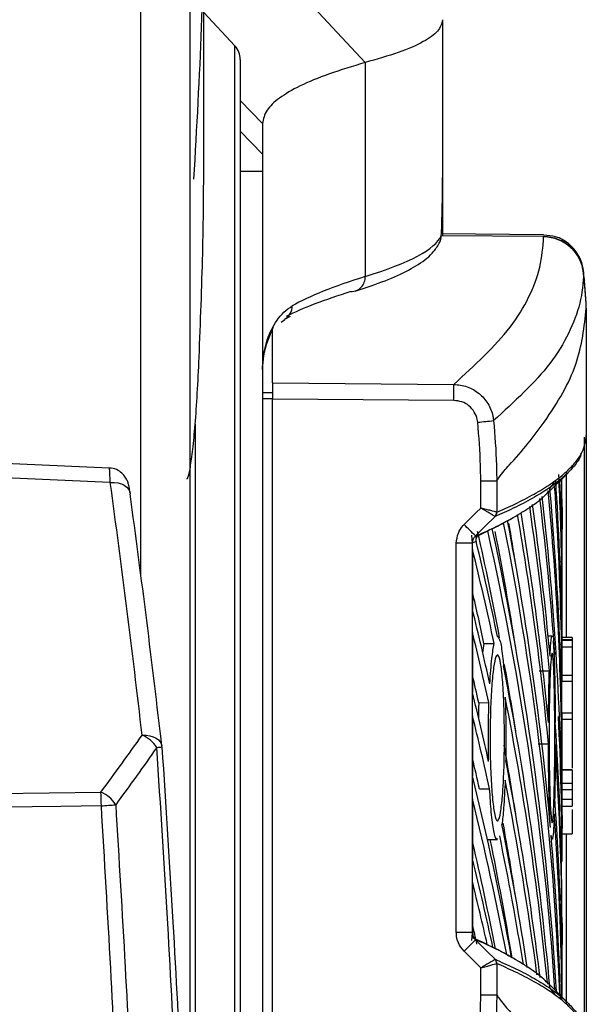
# Model space of a CAD drawing. Header units: millimetres. Extents: x 0 to 420, y 0 to 297.
# Tile 62 of 64: x 327.19 to 328.78, y 266.59 to 269.36. Entities that reach past the tile are written whole.
import ezdxf

# ---------------------------------------------------------------- set-up
doc = ezdxf.new("R2010")
doc.units = ezdxf.units.MM

msp = doc.modelspace()

# ---------------------------------------------------------------- linework, layer by layer
at = {"color": 7, "linetype": 'Continuous', "lineweight": 25}
for p, q in [((327.52802, 267.79363), (327.52802, 271.52652)), ((327.66526, 271.3844), (327.66526, 265.84668)), ((327.70508, 268.96392), (327.70508, 269.728)), ((327.95558, 269.45293), (328.15854, 269.23498)), ((327.79218, 269.28227), (327.70508, 269.37568)), ((328.37628, 269.35557), (328.37628, 268.91118)), ((327.79218, 266.30169), (327.79218, 269.28227)), ((327.80746, 269.24348), (327.80746, 266.29706)), ((328.15854, 269.23498), (328.15854, 268.63298)), ((327.80746, 269.12787), (327.87003, 269.0633)), ((327.87003, 269.0633), (327.87003, 268.97724)), ((327.80746, 269.04181), (327.87003, 268.97724)), ((327.87003, 268.92862), (327.80746, 268.92862)), ((327.87003, 268.92862), (327.87003, 266.26409)), ((328.37628, 268.91118), (328.37628, 268.74908)), ((328.66022, 268.74519), (328.37222, 268.74769)), ((328.66024, 268.75019), (328.37292, 268.7527)), ((328.66022, 268.74519), (328.66021, 268.74621)), ((328.66022, 268.74441), (328.66022, 268.74519)), ((328.77234, 268.6446), (328.77236, 268.64381)), ((328.78014, 268.54409), (328.78014, 268.54409)), ((328.78014, 268.54409), (328.78014, 268.18596)), ((327.92275, 268.50487), (327.93229, 268.51221)), ((327.93238, 268.51316), (327.94864, 268.52172)), ((327.89848, 268.33376), (327.89848, 268.48643)), ((327.89848, 268.33376), (327.89848, 268.28842)), ((327.89848, 268.33376), (328.40781, 268.32967)), ((327.89848, 268.30614), (327.87003, 268.30565)), ((327.89848, 268.28865), (327.87003, 268.28865)), ((328.40781, 268.28433), (327.89848, 268.28842)), ((327.89848, 266.38167), (327.89848, 268.28842)), ((327.68054, 268.21787), (327.68054, 266.30926)), ((328.77513, 266.48908), (328.77513, 268.181)), ((328.78014, 268.18594), (328.78014, 268.18596)), ((328.78014, 268.18596), (328.78014, 266.48413)), ((327.43918, 268.09419), (327.11273, 268.10891)), ((327.44212, 268.05339), (326.98466, 268.074)), ((328.67187, 268.0243), (328.72886, 268.08116)), ((328.7232, 268.082), (328.7232, 267.61746)), ((328.48345, 267.98177), (328.48345, 268.05757)), ((328.52832, 268.05767), (328.52832, 268.05767)), ((328.52832, 268.05767), (328.52832, 267.97)), ((328.67782, 268.03687), (328.69048, 268.05358)), ((328.71189, 267.98335), (328.71189, 267.92314)), ((328.52355, 267.9579), (328.52331, 267.95797)), ((328.52832, 267.97), (328.52851, 267.97)), ((328.55893, 267.94614), (328.57455, 267.95539)), ((328.71189, 267.74939), (328.71189, 267.92314)), ((328.41478, 266.78732), (328.41478, 267.88277)), ((328.45965, 267.88277), (328.41478, 267.88277)), ((328.45965, 267.88277), (328.45965, 266.78732)), ((328.4602, 267.86526), (328.4602, 267.69627)), ((328.71069, 267.83033), (328.70596, 267.83032)), ((328.71069, 267.65661), (328.71069, 267.83033)), ((328.71189, 267.60892), (328.71189, 267.74939)), ((328.4602, 267.6313), (328.4602, 267.46231)), ((328.68417, 267.62083), (328.67296, 267.62103)), ((328.49257, 267.60085), (328.48858, 267.57449)), ((328.49257, 267.60085), (328.52121, 267.60071)), ((328.71069, 267.59637), (328.70596, 267.59636)), ((328.71069, 267.42265), (328.71069, 267.59637)), ((328.74033, 267.60867), (328.71121, 267.60892)), ((328.74033, 267.61731), (328.71189, 267.61756)), ((328.74033, 267.61059), (328.71189, 267.61075)), ((328.74033, 267.61731), (328.74033, 267.61059)), ((328.74033, 267.61059), (328.74033, 267.60867)), ((328.74033, 267.60867), (328.74033, 267.58997)), ((328.71111, 267.58997), (328.71111, 267.51085)), ((328.74033, 267.58997), (328.71111, 267.58997)), ((328.74033, 267.58997), (328.74033, 267.51085)), ((328.64795, 267.52332), (328.67643, 267.52332)), ((328.74033, 267.51085), (328.71111, 267.51085)), ((328.74033, 267.51085), (328.74033, 267.49353)), ((328.74033, 267.49353), (328.71117, 267.4933)), ((328.74033, 267.49353), (328.74033, 267.40458)), ((328.47786, 267.43411), (328.50648, 267.43415)), ((328.4602, 267.39734), (328.4602, 267.22835)), ((328.74033, 267.40458), (328.71171, 267.40483)), ((328.74033, 267.40458), (328.74033, 267.38696)), ((328.74033, 267.38696), (328.71166, 267.38698)), ((328.71189, 267.31405), (328.71189, 267.38573)), ((328.74033, 267.38696), (328.74033, 267.36812)), ((328.74033, 267.38696), (328.74033, 267.24999)), ((328.71069, 267.36241), (328.70596, 267.3624)), ((328.71069, 267.18869), (328.71069, 267.36241)), ((328.64522, 267.31839), (328.6737, 267.31845)), ((328.74033, 267.24363), (328.71158, 267.24386)), ((328.74033, 267.24502), (328.71161, 267.24527)), ((328.71189, 267.24527), (328.71189, 267.24626)), ((328.71189, 267.14312), (328.71189, 267.23816)), ((328.74033, 267.24502), (328.74033, 267.24363)), ((328.74033, 267.24363), (328.74033, 267.20625)), ((328.74033, 267.20625), (328.71117, 267.20648)), ((328.74033, 267.20625), (328.74033, 267.18893)), ((326.95672, 267.17611), (327.4159, 267.18249)), ((328.47979, 267.1915), (328.5084, 267.19154)), ((328.71111, 267.18893), (328.71111, 267.16207)), ((328.74033, 267.18893), (328.71111, 267.18893)), ((328.74033, 267.18893), (328.74033, 267.16207)), ((328.4602, 267.16338), (328.4602, 266.99439)), ((328.74033, 267.16207), (328.71111, 267.16207)), ((328.74033, 267.16207), (328.74033, 267.14337)), ((328.71121, 267.14312), (328.74033, 267.14337)), ((328.71189, 266.9873), (328.71189, 267.08037)), ((328.71189, 267.06478), (328.74033, 267.06503)), ((328.50232, 267.04898), (328.53043, 267.04947)), ((328.68233, 267.04922), (328.6842, 267.04926)), ((328.7232, 267.06233), (328.7232, 266.58616)), ((328.4602, 266.92942), (328.4602, 266.78708)), ((328.45965, 266.78732), (328.41478, 266.78732)), ((328.45965, 266.78732), (328.4602, 266.78708)), ((328.71189, 266.81355), (328.71189, 266.75334)), ((328.46864, 266.76685), (328.46839, 266.76696)), ((328.71189, 266.60586), (328.71189, 266.75334)), ((328.52355, 266.71218), (328.52331, 266.71212)), ((328.48345, 266.61252), (328.48345, 266.68832)), ((328.52851, 266.70009), (328.52832, 266.70008)), ((328.52832, 266.70008), (328.52832, 266.61241)), ((328.72886, 266.58893), (328.67176, 266.6459)), ((328.69307, 266.61253), (328.67781, 266.63322)), ((328.52832, 266.61241), (328.52832, 266.61241))]:
    msp.add_line(p, q, dxfattribs=at)
at = {"color": 7, "linetype": 'Continuous', "lineweight": 25, "flags": 128}
for points in [[(327.44212, 268.05339), (327.45301, 268.05345), (327.46346, 268.05214), (327.47307, 268.04951), (327.48148, 268.04564), (327.48837, 268.04069), (327.49349, 268.03485), (327.49664, 268.02832), (327.4977, 268.02137)], [(328.43674, 267.93538), (328.47028, 267.96869), (328.48345, 267.98177)], [(328.52355, 267.9579), (328.49597, 267.93052), (328.46839, 267.90313)], [(327.53156, 267.34246), (327.54248, 267.34238), (327.55294, 267.34094), (327.56257, 267.33818), (327.57099, 267.33421), (327.57789, 267.32917), (327.58302, 267.32326), (327.58617, 267.3167), (327.58708, 267.3124)], [(327.41689, 267.1439), (327.30321, 267.14231), (327.05921, 267.13889)], [(328.46839, 266.76696), (328.49597, 266.73957), (328.50193, 266.73365), (328.52355, 266.71218)], [(328.48345, 266.68832), (328.47028, 266.7014), (328.43674, 266.7347)]]:
    msp.add_lwpolyline(points, dxfattribs=at)
at = {"color": 7, "linetype": 'Continuous', "lineweight": 25}
for centre, radius, start, end in [((327.75058, 269.24348), 0.05688, 0, 43), ((328.32986, 268.74731), 0.04233, 334.99571, 0.18893), ((328.65941, 268.63158), 0.11361, 6.17855, 89.58925), ((328.6594, 268.6308), 0.11362, 6.17949, 89.5857), ((328.11792, 268.63114), 0.04067, 270.47936, 2.59895), ((326.94453, 268.44935), 1.83806, 2.95451, 6.04838), ((327.91148, 268.5495), 0.04192, 299.0608, 0.94899), ((326.84062, 268.307), 1.56735, 359.1712, 0.8288), ((326.85289, 284.87177), 16.72748, 275.564779, 275.718362), ((328.51116, 267.97009), 0.01716, 315.07937, 359.72225), ((328.5115, 267.96991), 0.01701, 315.10801, 0.30373), ((327.02504, 266.51848), 2.00013, 43.81093, 45.10542), ((327.49544, 267.25655), 0.09319, 33.7729, 67.19568), ((327.56321, 267.48973), 0.18164, 273.06173, 277.63013), ((327.53057, 267.3059), 0.05688, 3.835, 6.56349), ((326.0775, 267.12876), 1.33947, 0.648, 2.29893), ((327.37819, 267.09647), 0.09392, 32.65253, 66.32843), ((327.35218, 268.20444), 1.06251, 273.49193, 275.67636), ((327.02504, 268.15161), 2.00013, 314.89458, 316.18907), ((328.51116, 266.7), 0.01716, 0.27775, 44.92063), ((328.5115, 266.70018), 0.01701, 359.69627, 44.89199)]:
    msp.add_arc(centre, radius, start, end, dxfattribs=at)
for centre, major_axis, ratio, start_param, end_param in [((322.6881, 268.79859), (4.5938, 3.44185), 0.9746097, 5.62238, 5.6407558), ((322.6881, 268.66644), (5.68817, 0.09956), 0.0824453, 6.0041587, 6.2437916), ((335.40687, 268.58807), (7.53683, 0.13369), 0.0835378, 2.8625273, 2.9912416), ((335.40762, 268.54556), (7.57949, 0.13368), 0.0830679, 2.862544, 2.9706028), ((279.91872, 267.22828), (48.79263, 0.55633), 0.414169, 0.0022627, 0.0144268), ((279.91872, 267.46224), (48.79263, 0.55633), 0.414169, 6.278463, 6.2853722), ((279.91872, 268.44425), (48.79263, -0.55633), 0.414169, 0.0089753, 0.0091695), ((279.91872, 268.44425), (48.79263, -0.55633), 0.414169, 0.0047223, 0.0086947), ((270.92667, 264.15072), (56.81263, -1.5421), 0.7658112, 0.1088094, 0.1251941), ((279.91872, 267.74237), (48.79263, -0.55633), 0.414169, 0.0117072, 0.0420913), ((279.91872, 266.99432), (48.79263, 0.55633), 0.414169, 0.0022627, 0.0243901), ((279.91872, 267.97633), (48.79263, -0.55633), 0.414169, 0.0117072, 0.0316326), ((279.91872, 268.21029), (48.79263, -0.55633), 0.414169, 0.0047223, 0.0199949), ((270.92568, 264.11416), (56.86953, -1.5421), 0.7658117, 0.1087886, 0.1251733), ((279.91872, 266.5264), (48.79263, 0.55633), 0.414169, 0.0240945, 0.0458476), ((279.91872, 267.50841), (48.79263, -0.55633), 0.414169, 0.0117072, 0.0525483), ((279.91872, 266.76036), (48.79263, 0.55633), 0.414169, 0.0022627, 0.0353713), ((279.91872, 266.29244), (48.79263, 0.55633), 0.414169, 0.033401, 0.0563287), ((279.91872, 267.27445), (48.79263, -0.55633), 0.414169, 0.0419088, 0.0630051), ((279.91872, 266.05848), (48.79263, 0.55633), 0.414169, 0.034843, 0.0668161), ((279.91872, 267.04049), (48.79263, -0.55633), 0.414169, 0.0442301, 0.0734632), ((279.91872, 266.57257), (48.79263, -0.55633), 0.414169, 0.0299622, 0.0943899), ((279.91872, 265.82452), (48.79263, 0.55633), 0.414169, 0.0115906, 0.0773114), ((279.91872, 266.80653), (48.79263, -0.55633), 0.414169, 0.0411984, 0.0839242), ((279.91872, 266.05848), (48.76418, 0.55601), 0.414169, 0.0598804, 0.0656856), ((279.91872, 265.59056), (48.76418, 0.55601), 0.414169, 0.0729226, 0.0878341), ((279.91872, 265.59056), (48.79263, 0.55633), 0.414169, 0.0237289, 0.0878165), ((279.91872, 265.82452), (48.76418, 0.55601), 0.414169, 0.0598804, 0.0761479), ((279.91872, 266.33861), (48.79263, -0.55633), 0.414169, 0.0909805, 0.1042147), ((279.91872, 265.3566), (48.79263, 0.55633), 0.414169, 0.0837126, 0.0968905), ((279.91872, 265.3566), (48.76418, 0.55601), 0.414169, 0.0837848, 0.0910005), ((279.91872, 266.10465), (48.79263, -0.55633), 0.414169, 0.0959725, 0.1063351), ((279.91872, 265.12264), (48.79263, 0.55633), 0.414169, 0.0870683, 0.0968905), ((279.91872, 266.33861), (48.79263, -0.55633), 0.414169, 0.0420966, 0.0868578), ((279.91872, 265.59056), (48.76418, 0.55601), 0.414169, 0.0598804, 0.0691882), ((279.91872, 265.12264), (48.76418, 0.55601), 0.414169, 0.0871333, 0.0910005), ((279.91872, 266.92579), (48.79265, 0.55192), 0.4082381, 6.2785675, 6.2839677), ((279.91872, 265.87069), (48.79263, -0.55633), 0.414169, 0.0967159, 0.1063351), ((279.91872, 265.3566), (48.79263, 0.55633), 0.414169, 0.0362876, 0.0761732), ((279.91872, 264.88868), (48.79263, 0.55633), 0.414169, 0.0866377, 0.0968905), ((279.91872, 267.27445), (48.79263, -0.55633), 0.414169, 0.0047223, 0.0326422), ((279.91872, 266.5264), (48.79263, 0.55633), 0.414169, 6.278463, 6.2986412), ((279.91872, 265.3566), (48.76418, 0.55601), 0.414169, 0.0598804, 0.0695234), ((279.91872, 266.29244), (48.79263, 0.55633), 0.414169, 6.278463, 6.3063292), ((279.91872, 264.88868), (48.76418, 0.55601), 0.414169, 0.0867025, 0.0910005), ((279.91872, 266.10465), (48.79263, -0.55633), 0.414169, 0.055059, 0.0852756), ((279.91872, 267.77399), (48.79265, -0.55192), 0.4082376, 6.2824029, 6.2842795), ((279.91872, 265.63673), (48.79263, -0.55633), 0.414169, 0.0810152, 0.1063351), ((279.91872, 265.12264), (48.79263, 0.55633), 0.414169, 0.049026, 0.0762175), ((279.91872, 264.65472), (48.79263, 0.55633), 0.414169, 0.0750772, 0.0968905), ((279.91872, 267.04049), (48.79263, -0.55633), 0.414169, 0.006069, 0.0337156), ((279.91872, 266.05848), (48.79263, 0.55633), 0.414169, 6.2822953, 6.3082781), ((279.91872, 265.12264), (48.76418, 0.55601), 0.414169, 0.0598804, 0.0702464), ((279.91872, 265.87069), (48.79263, -0.55633), 0.414169, 0.0680315, 0.0879399), ((279.91872, 264.65472), (48.76418, 0.55601), 0.414169, 0.075962, 0.0910005), ((279.91872, 264.88868), (48.76418, 0.55601), 0.414169, 0.0630745, 0.0796118), ((279.91872, 264.88868), (48.79263, 0.55633), 0.414169, 0.0620414, 0.0800454), ((279.91872, 266.80653), (48.79263, -0.55633), 0.414169, 0.0172929, 0.0401415), ((279.91872, 265.40277), (48.79263, -0.55633), 0.414169, 0.0940112, 0.1063351), ((279.91872, 264.42076), (48.79263, 0.55633), 0.414169, 0.0881343, 0.0968905), ((279.91872, 264.42076), (48.76418, 0.55601), 0.414169, 0.0882646, 0.0910005)]:
    msp.add_ellipse(centre, major_axis=major_axis, ratio=ratio, start_param=start_param, end_param=end_param, dxfattribs=at)
for points, knots in [([(327.6763, 270.38629), (327.68447, 270.28746), (327.70083, 270.08984), (327.70723, 269.73238), (327.70069, 269.34031), (327.68444, 269.05182), (327.6763, 268.90724)], [0, 0, 0, 0, 0.250907, 0.5017467, 0.7502899, 1, 1, 1, 1]), ([(328.37628, 269.35557), (328.37347, 269.34471), (328.36806, 269.32382), (328.32419, 269.29298), (328.25848, 269.26347), (328.19126, 269.24431), (328.15854, 269.23498)], [0, 0, 0, 0, 0.2602274, 0.5000726, 0.7566382, 1, 1, 1, 1]), ([(328.15854, 269.23498), (328.12355, 269.22444), (328.05206, 269.20289), (327.97267, 269.16951), (327.9145, 269.13527), (327.87724, 269.09997), (327.87249, 269.07578), (327.87003, 269.0633)], [0, 0, 0, 0, 0.1936363, 0.3957127, 0.5934258, 0.7902057, 1, 1, 1, 1]), ([(327.87003, 268.97724), (327.87003, 268.97609), (327.87003, 268.97377), (327.87003, 268.96235), (327.87003, 268.94679), (327.87003, 268.93467), (327.87003, 268.92862)], [0, 0, 0, 0, 0.2500087, 0.5, 0.7499913, 1, 1, 1, 1]), ([(327.69175, 268.40506), (327.69562, 268.5044), (327.70334, 268.70234), (327.70448, 268.87694), (327.70505, 268.96392)], [0, 0, 0, 0, 0.5018635, 1, 1, 1, 1]), ([(328.37589, 268.87182), (328.37596, 268.8775), (328.37618, 268.89513), (328.37624, 268.9047), (328.37628, 268.91118)], [0, 0, 0, 0, 0.3219742, 1, 1, 1, 1]), ([(328.37219, 268.74745), (328.37248, 268.74883), (328.3731, 268.75169), (328.3735, 268.76246), (328.37371, 268.76805)], [0, 0, 0, 0, 0.48123752, 1, 1, 1, 1]), ([(328.13011, 268.59223), (328.14536, 268.5971), (328.19031, 268.61146), (328.25238, 268.63583), (328.31081, 268.6669), (328.34875, 268.69598), (328.36321, 268.72088), (328.36841, 268.72984)], [0, 0, 0, 0, 0.1236102, 0.3643025, 0.6079992, 0.8591112, 1, 1, 1, 1]), ([(328.36807, 268.72951), (328.36875, 268.73078), (328.36946, 268.73211), (328.3698, 268.73329), (328.36981, 268.73334)], [0, 0, 0, 0, 0.96194554, 1, 1, 1, 1]), ([(328.40781, 268.32967), (328.46614, 268.38311), (328.555, 268.46452), (328.62101, 268.57469), (328.65393, 268.65941), (328.65813, 268.71608), (328.66022, 268.74441)], [0, 0, 0, 0, 0.3890527, 0.5926729, 0.7963808, 1, 1, 1, 1]), ([(328.77265, 268.64462), (328.77258, 268.64562), (328.77226, 268.65023), (328.7696, 268.6674), (328.75882, 268.69618), (328.73192, 268.72694), (328.69686, 268.74686), (328.67188, 268.74835), (328.66057, 268.74903)], [0, 0, 0, 0, 0.0184744, 0.0858076, 0.3054158, 0.5582233, 0.8000812, 1, 1, 1, 1]), ([(328.78014, 268.54979), (328.77916, 268.56645), (328.7772, 268.59982), (328.77387, 268.63309), (328.77221, 268.64975)], [0, 0, 0, 0, 0.4993736, 1, 1, 1, 1]), ([(328.77236, 268.64381), (328.77238, 268.64334), (328.7724, 268.64287), (328.77235, 268.64303), (328.77235, 268.64303)], [0, 0, 0, 0, 0.9996347, 1, 1, 1, 1]), ([(328.77235, 268.64303), (328.77235, 268.64303), (328.77217, 268.61479), (328.76518, 268.55776), (328.73325, 268.47294), (328.66684, 268.36255), (328.57793, 268.28102), (328.51959, 268.22753)], [0, 0, 0, 0, 0.0000007, 0.2037107, 0.4074721, 0.6112331, 1, 1, 1, 1]), ([(327.87003, 268.37118), (327.87003, 268.37144), (327.87005, 268.38933), (327.87392, 268.42847), (327.89285, 268.48485), (327.92145, 268.52798), (327.94542, 268.54465), (327.9534, 268.5502)], [0, 0, 0, 0, 0.003656, 0.2521473, 0.5510063, 0.8506581, 1, 1, 1, 1]), ([(328.52832, 268.05767), (328.53026, 268.06074), (328.54224, 268.07967), (328.59274, 268.13235), (328.67958, 268.24211), (328.76304, 268.38657), (328.77444, 268.49156), (328.78014, 268.54409)], [0, 0, 0, 0, 0.0117013, 0.0722088, 0.3141935, 0.6568871, 1, 1, 1, 1]), ([(327.89951, 268.4895), (327.88834, 268.46395), (327.8724, 268.42748), (327.87004, 268.38427), (327.87003, 268.37137), (327.87003, 268.37118)], [0, 0, 0, 0, 0.697293, 0.9956037, 1, 1, 1, 1]), ([(327.65702, 268.06396), (327.65809, 268.06453), (327.66117, 268.06616), (327.66708, 268.09379), (327.67407, 268.14379), (327.68078, 268.21484), (327.68686, 268.30175), (327.69012, 268.37065), (327.69175, 268.40506)], [0, 0, 0, 0, 0.0960014, 0.2763394, 0.4576624, 0.637983, 0.8192483, 1, 1, 1, 1]), ([(328.40781, 268.32967), (328.42055, 268.32828), (328.44608, 268.32548), (328.47988, 268.30554), (328.50524, 268.27654), (328.51673, 268.2485), (328.51902, 268.23177), (328.51959, 268.22753)], [0, 0, 0, 0, 0.2310896, 0.4626691, 0.6930315, 0.9222733, 1, 1, 1, 1]), ([(328.47497, 268.22312), (328.47463, 268.22567), (328.47329, 268.23572), (328.46643, 268.25257), (328.45119, 268.26998), (328.43084, 268.2819), (328.41548, 268.28352), (328.40781, 268.28433)], [0, 0, 0, 0, 0.077747, 0.3068364, 0.5369565, 0.7685092, 1, 1, 1, 1]), ([(328.48345, 268.05757), (328.48329, 268.07213), (328.4827, 268.1274), (328.47825, 268.18252), (328.47497, 268.22312)], [0, 0, 0, 0, 0.2634259, 1, 1, 1, 1]), ([(328.51959, 268.22753), (328.52296, 268.1859), (328.52754, 268.12935), (328.52816, 268.07264), (328.52832, 268.05767)], [0, 0, 0, 0, 0.7361158, 1, 1, 1, 1]), ([(328.52851, 267.97), (328.54585, 267.97766), (328.58423, 267.99462), (328.63466, 268.02092), (328.68038, 268.04889), (328.70821, 268.06989), (328.73211, 268.09089), (328.7519, 268.1119), (328.77461, 268.14591), (328.77802, 268.1706), (328.78014, 268.18594)], [0, 0, 0, 0, 0.1067875, 0.2363437, 0.3660006, 0.49568, 0.5280684, 0.6576246, 0.7871807, 1, 1, 1, 1]), ([(328.76547, 268.13486), (328.76498, 268.13252), (328.76252, 268.12084), (328.74624, 268.09982), (328.72715, 268.07881), (328.7032, 268.05781), (328.6754, 268.03681), (328.62969, 268.00883), (328.57926, 267.98253), (328.54089, 267.96557), (328.52355, 267.9579)], [0, 0, 0, 0, 0.0396272, 0.1976877, 0.3557482, 0.3952626, 0.5534735, 0.711657, 0.8697175, 1, 1, 1, 1]), ([(327.49748, 268.02437), (327.49741, 268.02498), (327.49631, 268.03381), (327.49472, 268.04251), (327.49145, 268.05478), (327.48636, 268.0662), (327.47746, 268.0781), (327.46355, 268.08833), (327.44958, 268.09418), (327.441, 268.09357), (327.43908, 268.09343)], [0, 0, 0, 0, 0.0184396, 0.2693262, 0.3839092, 0.495878, 0.6207663, 0.7751365, 0.9494426, 1, 1, 1, 1]), ([(327.44212, 268.05339), (327.44171, 268.06235), (327.4409, 268.08029), (327.43982, 268.09334), (327.4393, 268.09278), (327.43911, 268.09258)], [0, 0, 0, 0, 0.38965982, 0.78026184, 1, 1, 1, 1]), ([(328.52832, 268.05767), (328.5273, 268.05767), (328.52525, 268.05766), (328.51605, 268.05764), (328.50344, 268.05761), (328.49179, 268.05759), (328.48503, 268.05757), (328.48345, 268.05757)], [0, 0, 0, 0, 0.2310628, 0.4621255, 0.6931886, 0.9283933, 1, 1, 1, 1]), ([(328.47328, 267.90428), (328.4915, 267.91264), (328.53455, 267.93236), (328.58066, 267.95765), (328.62503, 267.98584), (328.65507, 268.00747), (328.66986, 268.02337), (328.67427, 268.02811)], [0, 0, 0, 0, 0.2007927, 0.4740831, 0.6107252, 0.8840156, 1, 1, 1, 1]), ([(328.52331, 267.95797), (328.52247, 267.95849), (328.5208, 267.95953), (328.51341, 267.96396), (328.50313, 267.9701), (328.4926, 267.97635), (328.48583, 267.98036), (328.48355, 267.98171), (328.48345, 267.98177)], [0, 0, 0, 0, 0.2164201, 0.4299321, 0.6491465, 0.8823001, 0.9946844, 1, 1, 1, 1]), ([(328.52832, 267.97), (328.52737, 267.97026), (328.52549, 267.97077), (328.51716, 267.97297), (328.50559, 267.976), (328.49374, 267.97909), (328.48612, 267.98107), (328.48357, 267.98174), (328.48345, 267.98177)], [0, 0, 0, 0, 0.2164201, 0.4299321, 0.6491465, 0.8823001, 0.9946844, 1, 1, 1, 1]), ([(328.41478, 267.88277), (328.41589, 267.89248), (328.41796, 267.9105), (328.42894, 267.92733), (328.43571, 267.93432), (328.43674, 267.93538)], [0, 0, 0, 0, 0.4977123, 0.9237782, 1, 1, 1, 1]), ([(328.51586, 267.92335), (328.5151, 267.92297), (328.51127, 267.92107), (328.50702, 267.91898), (328.50349, 267.91728), (328.50312, 267.9171)], [0, 0, 0, 0, 0.1825482, 0.9127414, 1, 1, 1, 1]), ([(328.51586, 267.92335), (328.52081, 267.92584), (328.53182, 267.93138), (328.54212, 267.93692), (328.5478, 267.93997)], [0, 0, 0, 0, 0.4492129, 1, 1, 1, 1]), ([(328.55893, 267.94614), (328.55825, 267.94576), (328.5546, 267.9437), (328.55085, 267.94165), (328.5478, 267.93997)], [0, 0, 0, 0, 0.18503, 1, 1, 1, 1]), ([(328.45725, 267.90496), (328.4577, 267.90018), (328.45844, 267.89229), (328.4593, 267.88552), (328.45964, 267.88283), (328.45965, 267.88277)], [0, 0, 0, 0, 0.5998185, 0.9900583, 1, 1, 1, 1]), ([(328.46839, 267.90313), (328.46799, 267.90272), (328.46533, 267.90001), (328.46152, 267.89405), (328.45977, 267.88712), (328.45967, 267.88336), (328.45965, 267.88277)], [0, 0, 0, 0, 0.07710683, 0.50531813, 0.92152329, 1, 1, 1, 1]), ([(328.46744, 267.90055), (328.47183, 267.90252), (328.48411, 267.90804), (328.49568, 267.91356), (328.50312, 267.9171)], [0, 0, 0, 0, 0.3579755, 1, 1, 1, 1]), ([(328.46839, 267.90313), (328.46887, 267.90334), (328.47095, 267.90422), (328.47301, 267.90511), (328.47459, 267.9058)], [0, 0, 0, 0, 0.231001, 1, 1, 1, 1]), ([(328.47459, 267.9058), (328.47238, 267.9018), (328.46905, 267.89576), (328.4702, 267.88959), (328.47059, 267.88749)], [0, 0, 0, 0, 0.66087316, 1, 1, 1, 1]), ([(328.47059, 267.88749), (328.46759, 267.88619), (328.46397, 267.88462), (328.46029, 267.88304), (328.45965, 267.88277)], [0, 0, 0, 0, 0.8265638, 1, 1, 1, 1]), ([(328.53048, 267.62061), (328.53322, 267.61734), (328.53872, 267.61079), (328.54425, 267.57283), (328.54679, 267.5442), (328.54739, 267.53742)], [0, 0, 0, 0, 0.431457, 0.865462, 1, 1, 1, 1]), ([(328.67815, 267.56527), (328.67894, 267.57814), (328.68072, 267.60746), (328.6829, 267.6251), (328.68405, 267.61987), (328.68415, 267.6194)], [0, 0, 0, 0, 0.41643176, 0.94794165, 1, 1, 1, 1]), ([(328.50889, 267.48735), (328.51067, 267.51308), (328.51404, 267.56168), (328.51892, 267.58822), (328.52121, 267.60071)], [0, 0, 0, 0, 0.5295417, 1, 1, 1, 1]), ([(328.68698, 267.60765), (328.68791, 267.59498), (328.68978, 267.56964), (328.69171, 267.49693), (328.69261, 267.42868), (328.69282, 267.38757), (328.69287, 267.37794)], [0, 0, 0, 0, 0.3026632, 0.605193, 0.9075685, 1, 1, 1, 1]), ([(328.71121, 267.60877), (328.7112, 267.60869), (328.71118, 267.6085), (328.71115, 267.60567), (328.71113, 267.60112), (328.71111, 267.5956), (328.71111, 267.59172), (328.71111, 267.58997)], [0, 0, 0, 0, 0.1791483, 0.3938237, 0.6084978, 0.8231687, 1, 1, 1, 1]), ([(328.54454, 267.17124), (328.54285, 267.15434), (328.53946, 267.12053), (328.53284, 267.09908), (328.52594, 267.10295), (328.51938, 267.13351), (328.51402, 267.18686), (328.51051, 267.25694), (328.5093, 267.33564), (328.51054, 267.4141), (328.51405, 267.48363), (328.51939, 267.53658), (328.52591, 267.567), (328.53284, 267.57128), (328.53938, 267.54879), (328.54481, 267.50201), (328.54858, 267.43639), (328.55033, 267.35939), (328.54989, 267.2801), (328.54772, 267.21535), (328.54542, 267.18346), (328.54454, 267.17124)], [0, 0, 0, 0, 0.05380404, 0.10760312, 0.16151831, 0.21550142, 0.26942201, 0.32316797, 0.37670505, 0.43010079, 0.48349336, 0.5370217, 0.59075653, 0.64466936, 0.69865246, 0.75257487, 0.80634185, 0.85992939, 0.91338519, 0.9668046, 1, 1, 1, 1]), ([(328.68955, 267.16525), (328.68891, 267.14823), (328.68762, 267.11417), (328.68504, 267.09314), (328.68227, 267.098), (328.67958, 267.12999), (328.67733, 267.18501), (328.67585, 267.25698), (328.67535, 267.33772), (328.67592, 267.41812), (328.67746, 267.48916), (328.67974, 267.54285), (328.68245, 267.57314), (328.68522, 267.57659), (328.68774, 267.55278), (328.68976, 267.5044), (328.69113, 267.43694), (328.69174, 267.35793), (328.69156, 267.27666), (328.69075, 267.21031), (328.68988, 267.17777), (328.68955, 267.16525)], [0, 0, 0, 0, 0.0537008, 0.107401, 0.161118, 0.214849, 0.268575, 0.3222758, 0.3759418, 0.429583, 0.4832243, 0.5368906, 0.5905915, 0.6443177, 0.6980486, 0.7517655, 0.8054595, 0.8591318, 0.9127903, 0.9664454, 1, 1, 1, 1]), ([(328.67381, 267.37823), (328.67411, 267.40952), (328.67462, 267.46266), (328.6759, 267.50564), (328.67643, 267.52332)], [0, 0, 0, 0, 0.5886716, 1, 1, 1, 1]), ([(328.71111, 267.51085), (328.71111, 267.50872), (328.71111, 267.50446), (328.71113, 267.49881), (328.71115, 267.49513), (328.71117, 267.49376), (328.71117, 267.4933)], [0, 0, 0, 0, 0.2844746, 0.5694513, 0.8544304, 1, 1, 1, 1]), ([(328.47786, 267.43411), (328.47735, 267.42075), (328.47682, 267.40683), (328.47678, 267.39206), (328.47678, 267.39146)], [0, 0, 0, 0, 0.9594859, 1, 1, 1, 1]), ([(328.50557, 267.26838), (328.50513, 267.2999), (328.50434, 267.35608), (328.50582, 267.41034), (328.50648, 267.43415)], [0, 0, 0, 0, 0.5610233, 1, 1, 1, 1]), ([(328.55232, 267.44917), (328.55314, 267.419), (328.55473, 267.36102), (328.55401, 267.30054), (328.55367, 267.27153)], [0, 0, 0, 0, 0.520389, 1, 1, 1, 1]), ([(328.71171, 267.40466), (328.71171, 267.40459), (328.7117, 267.40444), (328.71168, 267.40167), (328.71167, 267.39717), (328.71166, 267.39195), (328.71166, 267.38841), (328.71166, 267.38698)], [0, 0, 0, 0, 0.1800885, 0.4029794, 0.6258698, 0.8487592, 1, 1, 1, 1]), ([(328.71166, 267.38698), (328.71167, 267.3403), (328.71168, 267.25986), (328.7118, 267.16196), (328.71187, 267.1064), (328.71188, 267.08693), (328.71189, 267.08037)], [0, 0, 0, 0, 0.3858589, 0.6649336, 0.8871478, 1, 1, 1, 1]), ([(327.4159, 267.18249), (327.43541, 267.20905), (327.47442, 267.26217), (327.51252, 267.3157), (327.53156, 267.34246)], [0, 0, 0, 0, 0.5000195, 1, 1, 1, 1]), ([(328.67943, 267.08299), (328.67881, 267.09325), (328.67719, 267.12035), (328.6751, 267.18622), (328.67394, 267.25969), (328.67375, 267.30501), (328.6737, 267.31845)], [0, 0, 0, 0, 0.2012869, 0.5312186, 0.8609815, 1, 1, 1, 1]), ([(328.69294, 267.31628), (328.69281, 267.28436), (328.69258, 267.2302), (328.69173, 267.18446), (328.69138, 267.16568)], [0, 0, 0, 0, 0.5894269, 1, 1, 1, 1]), ([(327.57291, 267.30835), (327.55387, 267.28138), (327.51579, 267.22744), (327.47678, 267.17391), (327.45727, 267.14714)], [0, 0, 0, 0, 0.5000218, 1, 1, 1, 1]), ([(327.69321, 264.49286), (327.69233, 264.53197), (327.68846, 264.70252), (327.68019, 265.01531), (327.66643, 265.44572), (327.64937, 265.89202), (327.62854, 266.35071), (327.6039, 266.8221), (327.58347, 267.14261), (327.57291, 267.30835)], [0, 0, 0, 0, 0.046069, 0.2008949, 0.3557209, 0.5179675, 0.6749368, 0.8319064, 1, 1, 1, 1]), ([(327.58723, 267.30973), (327.59779, 267.14517), (327.6182, 266.82694), (327.64284, 266.35892), (327.66368, 265.90351), (327.68076, 265.4604), (327.69454, 265.0331), (327.70306, 264.71435), (327.70706, 264.53754), (327.70811, 264.49095)], [0, 0, 0, 0, 0.16655546, 0.32208, 0.47760406, 0.63834915, 0.79173684, 0.94512434, 1, 1, 1, 1]), ([(328.71161, 267.245), (328.7116, 267.24506), (328.71159, 267.24519), (328.71159, 267.24433), (328.71158, 267.24386)], [0, 0, 0, 0, 0.4588003, 1, 1, 1, 1]), ([(328.55214, 267.2161), (328.55086, 267.18812), (328.54857, 267.13842), (328.54472, 267.10566), (328.54303, 267.09134)], [0, 0, 0, 0, 0.5628369, 1, 1, 1, 1]), ([(328.71117, 267.20648), (328.71116, 267.20551), (328.71114, 267.20353), (328.71112, 267.19842), (328.71111, 267.1933), (328.71111, 267.19005), (328.71111, 267.18893)], [0, 0, 0, 0, 0.2798496, 0.5648212, 0.8497894, 1, 1, 1, 1]), ([(328.53038, 267.05235), (328.52975, 267.05146), (328.52638, 267.04673), (328.52012, 267.07058), (328.51301, 267.11933), (328.50985, 267.16876), (328.5084, 267.19154)], [0, 0, 0, 0, 0.0747994, 0.3988125, 0.7227908, 1, 1, 1, 1]), ([(328.71111, 267.16207), (328.71111, 267.15994), (328.71111, 267.15569), (328.71113, 267.15), (328.71116, 267.14575), (328.71119, 267.14334), (328.7112, 267.14335), (328.71121, 267.14336)], [0, 0, 0, 0, 0.2143545, 0.4290874, 0.643822, 0.8585602, 1, 1, 1, 1]), ([(327.52497, 264.51052), (327.52162, 264.648), (327.51493, 264.92295), (327.50131, 265.36081), (327.48507, 265.80305), (327.46577, 266.24752), (327.4438, 266.69106), (327.42596, 266.9913), (327.41689, 267.1439)], [0, 0, 0, 0, 0.1696399, 0.3392798, 0.5133458, 0.673769, 0.8341923, 1, 1, 1, 1]), ([(327.45727, 267.14714), (327.46635, 266.99493), (327.48422, 266.69547), (327.50621, 266.25307), (327.52551, 265.80977), (327.54186, 265.36578), (327.55562, 264.92353), (327.56237, 264.64436), (327.56575, 264.50477)], [0, 0, 0, 0, 0.1647328, 0.3241031, 0.4834733, 0.6563822, 0.8281911, 1, 1, 1, 1]), ([(328.6902, 267.12167), (328.68942, 267.10229), (328.68785, 267.06345), (328.68574, 267.05427), (328.68468, 267.04968)], [0, 0, 0, 0, 0.49891752, 1, 1, 1, 1]), ([(328.74033, 267.13315), (328.74033, 267.12204), (328.74033, 267.09541), (328.74033, 267.07026), (328.74033, 267.06698), (328.74033, 267.06552)], [0, 0, 0, 0, 0.2849928, 0.6830324, 1, 1, 1, 1]), ([(328.68416, 267.05142), (328.68324, 267.05228), (328.68227, 267.05318), (328.68132, 267.06129), (328.68128, 267.06162)], [0, 0, 0, 0, 0.95858412, 1, 1, 1, 1]), ([(328.43674, 266.7347), (328.43063, 266.74232), (328.41923, 266.75652), (328.41499, 266.77617), (328.4148, 266.78591), (328.41478, 266.78732)], [0, 0, 0, 0, 0.4975078, 0.9271867, 1, 1, 1, 1]), ([(328.45965, 266.78732), (328.45964, 266.78725), (328.4593, 266.78457), (328.45844, 266.77779), (328.4577, 266.76991), (328.45725, 266.76513)], [0, 0, 0, 0, 0.0099417, 0.4001815, 1, 1, 1, 1]), ([(328.45965, 266.78732), (328.45966, 266.78677), (328.45976, 266.78299), (328.46151, 266.77535), (328.46598, 266.7699), (328.46839, 266.76696)], [0, 0, 0, 0, 0.0718682, 0.4987863, 1, 1, 1, 1]), ([(328.4602, 266.78708), (328.46063, 266.78335), (328.46143, 266.77641), (328.46565, 266.76994), (328.46825, 266.76725), (328.46864, 266.76685)], [0, 0, 0, 0, 0.4979723, 0.9247743, 1, 1, 1, 1]), ([(328.50168, 266.75368), (328.49663, 266.75609), (328.48582, 266.76123), (328.47187, 266.76759), (328.46294, 266.77154), (328.4602, 266.77274)], [0, 0, 0, 0, 0.3784171, 0.8098591, 1, 1, 1, 1]), ([(328.67427, 266.64197), (328.66986, 266.64671), (328.65507, 266.66261), (328.62503, 266.68425), (328.58066, 266.71243), (328.53286, 266.73866), (328.48732, 266.75934), (328.46684, 266.76864)], [0, 0, 0, 0, 0.1134097, 0.380634, 0.514243, 0.7814673, 1, 1, 1, 1]), ([(328.50168, 266.75368), (328.50247, 266.7533), (328.50641, 266.7514), (328.51171, 266.74881), (328.51613, 266.7466), (328.51751, 266.74591)], [0, 0, 0, 0, 0.1469211, 0.7346058, 1, 1, 1, 1]), ([(328.55661, 266.72525), (328.55281, 266.72736), (328.54488, 266.73175), (328.53207, 266.73852), (328.52272, 266.7433), (328.51773, 266.7458), (328.51751, 266.74591)], [0, 0, 0, 0, 0.3060679, 0.6376123, 0.9838287, 1, 1, 1, 1]), ([(328.48345, 266.68832), (328.48355, 266.68838), (328.48583, 266.68972), (328.4926, 266.69374), (328.50313, 266.69999), (328.51341, 266.70612), (328.5208, 266.71056), (328.52247, 266.7116), (328.52331, 266.71212)], [0, 0, 0, 0, 0.0053156, 0.1176999, 0.3508535, 0.5700679, 0.7835799, 1, 1, 1, 1]), ([(328.52355, 266.71218), (328.54089, 266.70452), (328.57926, 266.68756), (328.62969, 266.66125), (328.6754, 266.63328), (328.7032, 266.61228), (328.72715, 266.59127), (328.74624, 266.57027), (328.76252, 266.54925), (328.76498, 266.53756), (328.76547, 266.53522)], [0, 0, 0, 0, 0.1302824, 0.288343, 0.4465265, 0.6047374, 0.6442518, 0.8023123, 0.9603728, 1, 1, 1, 1]), ([(328.55661, 266.72525), (328.55729, 266.72487), (328.56068, 266.72297), (328.56514, 266.72042), (328.56885, 266.71826), (328.56995, 266.71762)], [0, 0, 0, 0, 0.1494253, 0.747127, 1, 1, 1, 1]), ([(328.57835, 266.71263), (328.57834, 266.71264), (328.57563, 266.7143), (328.57278, 266.71596), (328.56995, 266.71762)], [0, 0, 0, 0, 0.0053381, 1, 1, 1, 1]), ([(328.48345, 266.68832), (328.48357, 266.68835), (328.48612, 266.68901), (328.49374, 266.691), (328.50559, 266.69409), (328.51716, 266.69712), (328.52549, 266.69931), (328.52737, 266.69983), (328.52832, 266.70008)], [0, 0, 0, 0, 0.0053156, 0.1176999, 0.3508535, 0.5700679, 0.7835799, 1, 1, 1, 1]), ([(328.78014, 266.48414), (328.77802, 266.49949), (328.77461, 266.52417), (328.7519, 266.55819), (328.73211, 266.57919), (328.70821, 266.60019), (328.68038, 266.62119), (328.63466, 266.64916), (328.58423, 266.67546), (328.54585, 266.69242), (328.52851, 266.70009)], [0, 0, 0, 0, 0.2128192, 0.3423754, 0.4719316, 0.50432, 0.6339994, 0.7636564, 0.8932125, 1, 1, 1, 1]), ([(328.47497, 266.44696), (328.47825, 266.48756), (328.4827, 266.54268), (328.48329, 266.59796), (328.48345, 266.61252)], [0, 0, 0, 0, 0.7365741, 1, 1, 1, 1]), ([(328.48345, 266.61252), (328.48503, 266.61252), (328.49179, 266.6125), (328.50344, 266.61247), (328.51605, 266.61244), (328.52525, 266.61242), (328.5273, 266.61242), (328.52832, 266.61241)], [0, 0, 0, 0, 0.0716067, 0.3068114, 0.5378745, 0.7689372, 1, 1, 1, 1]), ([(328.52832, 266.61241), (328.52816, 266.59745), (328.52754, 266.54074), (328.52296, 266.48419), (328.51959, 266.44256)], [0, 0, 0, 0, 0.26388418, 1, 1, 1, 1]), ([(328.52832, 266.61241), (328.53026, 266.60934), (328.54224, 266.59041), (328.59274, 266.53774), (328.67958, 266.42797), (328.76304, 266.28352), (328.77444, 266.17853), (328.78014, 266.126)], [0, 0, 0, 0, 0.0117013, 0.0722088, 0.3141935, 0.6568871, 1, 1, 1, 1])]:
    msp.add_open_spline(points, degree=3, knots=knots, dxfattribs=at)

doc.saveas('drawing.dxf')
